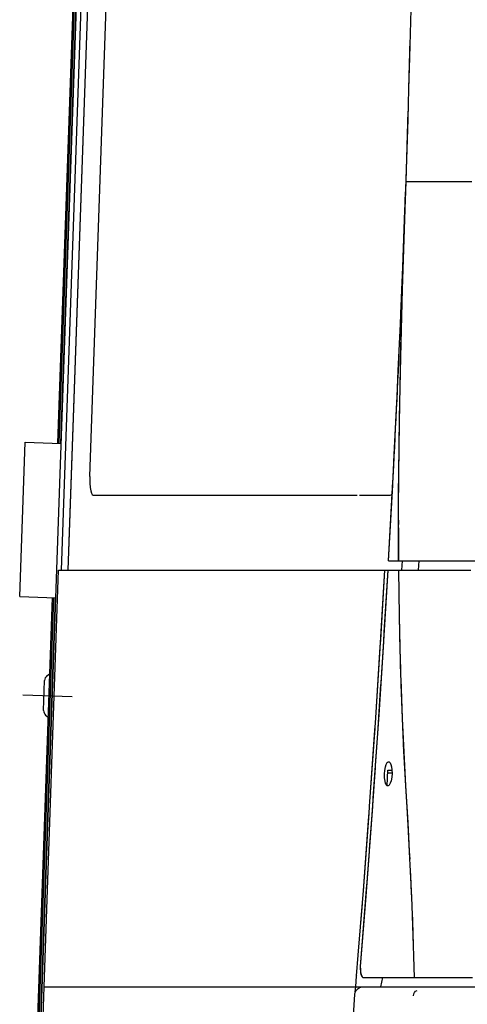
# Model space of a CAD drawing. Header units: millimetres. Extents: x 96940 to 101272, y 432237 to 434659.
# Tile 81 of 256: x 97678.021 to 97678.519, y 432611.734 to 432612.828. Entities that reach past the tile are written whole.
import ezdxf

# ---------------------------------------------------------------- set-up
doc = ezdxf.new("R2010")
doc.units = ezdxf.units.MM
doc.layers.add('citadis', color=7, linetype='Continuous')

msp = doc.modelspace()

# ---------------------------------------------------------------- linework, layer by layer
at = {"layer": 'citadis', "color": 7}
for p, q in [((97678.03403, 432611.40645), (97678.11879, 432613.83377)), ((97678.06752, 432612.21631), (97678.12399, 432613.83358)), ((97678.07515, 432612.21631), (97678.13166, 432613.83446)), ((97678.07624, 432612.24752), (97678.13166, 432613.83446)), ((97678.09899, 432612.32051), (97678.14423, 432613.6161)), ((97678.0637, 432612.35731), (97678.09221, 432613.17369)), ((97678.06502, 432612.35726), (97678.09353, 432613.17364)), ((97678.06689, 432612.3572), (97678.0954, 432613.17358)), ((97678.45473, 432612.78604), (97678.45646, 432612.85494)), ((97678.45372, 432612.75111), (97678.45522, 432612.80551)), ((97678.45372, 432612.75126), (97678.45473, 432612.78604)), ((97678.4527, 432612.71703), (97678.45372, 432612.75125)), ((97678.45048, 432612.64816), (97678.45301, 432612.72653)), ((97678.44662, 432612.52852), (97678.4527, 432612.71703)), ((97678.45048, 432612.64816), (97678.45368, 432612.64816)), ((97678.45368, 432612.64816), (97678.45381, 432612.64816)), ((97678.45381, 432612.64816), (97678.45699, 432612.64816)), ((97678.45699, 432612.64816), (97678.45745, 432612.64816)), ((97678.45745, 432612.64816), (97678.46114, 432612.64816)), ((97678.46114, 432612.64816), (97678.46141, 432612.64816)), ((97678.46141, 432612.64816), (97678.47161, 432612.64816)), ((97678.47161, 432612.64816), (97678.4731, 432612.64816)), ((97678.4731, 432612.64816), (97678.47792, 432612.64816)), ((97678.47792, 432612.64816), (97678.47972, 432612.64816)), ((97678.47972, 432612.64816), (97678.48591, 432612.64816)), ((97678.48591, 432612.64816), (97678.48678, 432612.64816)), ((97678.48678, 432612.64816), (97678.49484, 432612.64816)), ((97678.49484, 432612.64816), (97678.49574, 432612.64816)), ((97678.49574, 432612.64816), (97678.50323, 432612.64816)), ((97678.50323, 432612.64816), (97678.50528, 432612.64816)), ((97678.50528, 432612.64816), (97678.51226, 432612.64816)), ((97678.51226, 432612.64816), (97678.51446, 432612.64816)), ((97678.51446, 432612.64816), (97678.52371, 432612.64816)), ((97678.4467, 432612.5317), (97678.45008, 432612.63656)), ((97678.44839, 432612.59055), (97678.45008, 432612.63656)), ((97678.44788, 432612.57784), (97678.44839, 432612.59055)), ((97678.44586, 432612.52776), (97678.44788, 432612.57784)), ((97678.44466, 432612.45303), (97678.44662, 432612.52852)), ((97678.44475, 432612.50003), (97678.44586, 432612.52776)), ((97678.44487, 432612.46302), (97678.4467, 432612.5317)), ((97678.44431, 432612.49022), (97678.44475, 432612.50003)), ((97678.44195, 432612.43798), (97678.44431, 432612.49021)), ((97678.44442, 432612.44434), (97678.44487, 432612.46292)), ((97678.44325, 432612.38512), (97678.44466, 432612.45303)), ((97678.44066, 432612.40936), (97678.44195, 432612.43798)), ((97678.44315, 432612.38018), (97678.44435, 432612.4412)), ((97678.44435, 432612.4412), (97678.44442, 432612.44418)), ((97678.44032, 432612.40256), (97678.44066, 432612.40936)), ((97678.43745, 432612.34496), (97678.44032, 432612.40256)), ((97678.06814, 432612.38338), (97678.06819, 432612.38457)), ((97678.44246, 432612.32359), (97678.44325, 432612.38512)), ((97678.06805, 432612.38076), (97678.06806, 432612.3811)), ((97678.06808, 432612.3815), (97678.06808, 432612.38166)), ((97678.44243, 432612.32312), (97678.44315, 432612.38018)), ((97678.02122, 432612.18698), (97678.02721, 432612.35858)), ((97678.02721, 432612.35858), (97678.06723, 432612.35718)), ((97678.43612, 432612.31842), (97678.43745, 432612.34496)), ((97678.09899, 432612.32051), (97678.09906, 432612.313)), ((97678.43592, 432612.31482), (97678.43612, 432612.31842)), ((97678.44221, 432612.28082), (97678.44246, 432612.32359)), ((97678.44232, 432612.30498), (97678.4424, 432612.32098)), ((97678.4424, 432612.32098), (97678.44243, 432612.32311)), ((97678.09906, 432612.313), (97678.09949, 432612.30821)), ((97678.09949, 432612.30821), (97678.10013, 432612.30427)), ((97678.4311, 432612.22671), (97678.43592, 432612.31482)), ((97678.4311, 432612.22671), (97678.43573, 432612.31087)), ((97678.10013, 432612.30427), (97678.10087, 432612.30182)), ((97678.10087, 432612.30182), (97678.10174, 432612.30027)), ((97678.10174, 432612.30027), (97678.10278, 432612.29956)), ((97678.10278, 432612.29956), (97678.39606, 432612.29956)), ((97678.39891, 432612.29956), (97678.43271, 432612.29956)), ((97678.43271, 432612.29956), (97678.43415, 432612.30006)), ((97678.43415, 432612.30006), (97678.43518, 432612.30115)), ((97678.44213, 432612.2718), (97678.44232, 432612.30458)), ((97678.44221, 432612.22671), (97678.44221, 432612.28082)), ((97678.44212, 432612.26322), (97678.44214, 432612.26702)), ((97678.44212, 432612.26322), (97678.44221, 432612.22693)), ((97678.44213, 432612.2718), (97678.44214, 432612.26711)), ((97678.07515, 432612.21631), (97678.07624, 432612.24752)), ((97678.4311, 432612.22671), (97678.44221, 432612.22671)), ((97678.4311, 432612.22671), (97678.44221, 432612.22671)), ((97678.44221, 432612.22682), (97678.44221, 432612.22671)), ((97678.44221, 432612.22671), (97678.44221, 432612.22671)), ((97678.44221, 432612.22671), (97678.52916, 432612.22671)), ((97678.446, 432612.21631), (97678.44661, 432612.22671)), ((97678.446, 432612.21631), (97678.44661, 432612.22671)), ((97678.44752, 432612.22671), (97678.44922, 432612.22671)), ((97678.45466, 432612.22671), (97678.45609, 432612.22671)), ((97678.46014, 432612.22671), (97678.46244, 432612.22671)), ((97678.46442, 432612.21631), (97678.46497, 432612.22671)), ((97678.46445, 432612.21631), (97678.46502, 432612.22671)), ((97678.46573, 432612.22671), (97678.46945, 432612.22671)), ((97678.47167, 432612.22671), (97678.47691, 432612.22671)), ((97678.48054, 432612.22671), (97678.48544, 432612.22671)), ((97678.48933, 432612.22671), (97678.4947, 432612.22671)), ((97678.49883, 432612.22671), (97678.50462, 432612.22671)), ((97678.50885, 432612.22671), (97678.51517, 432612.22671)), ((97678.04834, 432611.75323), (97678.06451, 432612.21631)), ((97678.04834, 432611.75323), (97678.06451, 432612.21631)), ((97678.06451, 432612.21631), (97678.07076, 432612.21631)), ((97678.06451, 432612.21631), (97678.06451, 432612.21631)), ((97678.06451, 432612.21631), (97678.07649, 432612.21631)), ((97678.07649, 432612.21631), (97678.10061, 432612.21631)), ((97678.07649, 432612.21631), (97678.08732, 432612.21631)), ((97678.09642, 432612.21631), (97678.10061, 432612.21631)), ((97678.10061, 432612.21631), (97678.1257, 432612.21631)), ((97678.1257, 432612.21631), (97678.126, 432612.21631)), ((97678.1257, 432612.21631), (97678.23577, 432612.21631)), ((97678.12767, 432612.21631), (97678.15176, 432612.21631)), ((97678.15176, 432612.21631), (97678.15714, 432612.21631)), ((97678.168, 432612.21631), (97678.17879, 432612.21631)), ((97678.17879, 432612.21631), (97678.18679, 432612.21631)), ((97678.20091, 432612.21631), (97678.2068, 432612.21631)), ((97678.2068, 432612.21631), (97678.23193, 432612.21631)), ((97678.2352, 432612.21631), (97678.23577, 432612.21631)), ((97678.23577, 432612.21631), (97678.2657, 432612.21631)), ((97678.2657, 432612.21631), (97678.36125, 432612.21631)), ((97678.28217, 432612.21631), (97678.29659, 432612.21631)), ((97678.29659, 432612.21631), (97678.30601, 432612.21631)), ((97678.32053, 432612.21631), (97678.32844, 432612.21631)), ((97678.32844, 432612.21631), (97678.35244, 432612.21631)), ((97678.35959, 432612.21631), (97678.36125, 432612.21631)), ((97678.36125, 432612.21631), (97678.39501, 432612.21631)), ((97678.39501, 432612.21631), (97678.42704, 432612.21631)), ((97678.42144, 432612.12336), (97678.42704, 432612.21631)), ((97678.4224, 432612.13866), (97678.42704, 432612.21631)), ((97678.42503, 432612.12546), (97678.4305, 432612.21631)), ((97678.42638, 432612.14723), (97678.4305, 432612.21631)), ((97678.42704, 432612.21631), (97678.4305, 432612.21631)), ((97678.42704, 432612.21631), (97678.4305, 432612.21631)), ((97678.4305, 432612.21631), (97678.44228, 432612.21631)), ((97678.4305, 432612.21631), (97678.44228, 432612.21631)), ((97678.44228, 432612.21631), (97678.44288, 432612.16545)), ((97678.44228, 432612.21631), (97678.44487, 432612.21631)), ((97678.44487, 432612.21631), (97678.44758, 432612.21631)), ((97678.44758, 432612.21631), (97678.45048, 432612.21631)), ((97678.44806, 432612.21631), (97678.44857, 432612.21631)), ((97678.44806, 432612.21631), (97678.4483, 432612.21631)), ((97678.4483, 432612.21631), (97678.44857, 432612.21631)), ((97678.45048, 432612.21631), (97678.4536, 432612.21631)), ((97678.4536, 432612.21631), (97678.457, 432612.21631)), ((97678.45521, 432612.21631), (97678.45603, 432612.21631)), ((97678.45521, 432612.21631), (97678.4556, 432612.21631)), ((97678.4556, 432612.21631), (97678.45603, 432612.21631)), ((97678.457, 432612.21631), (97678.4607, 432612.21631)), ((97678.4607, 432612.21631), (97678.46473, 432612.21631)), ((97678.46167, 432612.21631), (97678.46281, 432612.21631)), ((97678.46167, 432612.21631), (97678.4621, 432612.21631)), ((97678.4621, 432612.21631), (97678.46281, 432612.21631)), ((97678.46473, 432612.21631), (97678.46909, 432612.21631)), ((97678.46892, 432612.21631), (97678.46905, 432612.21631)), ((97678.46892, 432612.21631), (97678.46902, 432612.21631)), ((97678.46902, 432612.21631), (97678.46905, 432612.21631)), ((97678.46909, 432612.21631), (97678.47379, 432612.21631)), ((97678.47379, 432612.21631), (97678.47884, 432612.21631)), ((97678.47884, 432612.21631), (97678.48422, 432612.21631)), ((97678.47898, 432612.21631), (97678.47936, 432612.21631)), ((97678.47898, 432612.21631), (97678.47904, 432612.21631)), ((97678.47904, 432612.21631), (97678.47936, 432612.21631)), ((97678.48422, 432612.21631), (97678.48992, 432612.21631)), ((97678.48641, 432612.21631), (97678.48828, 432612.21631)), ((97678.48641, 432612.21631), (97678.48738, 432612.21631)), ((97678.48738, 432612.21631), (97678.48828, 432612.21631)), ((97678.48992, 432612.21631), (97678.49592, 432612.21631)), ((97678.49592, 432612.21631), (97678.5022, 432612.21631)), ((97678.49616, 432612.21631), (97678.49692, 432612.21631)), ((97678.49616, 432612.21631), (97678.49631, 432612.21631)), ((97678.49631, 432612.21631), (97678.49692, 432612.21631)), ((97678.5022, 432612.21631), (97678.50872, 432612.21631)), ((97678.50453, 432612.21631), (97678.50675, 432612.21631)), ((97678.50453, 432612.21631), (97678.50568, 432612.21631)), ((97678.50568, 432612.21631), (97678.50675, 432612.21631)), ((97678.50872, 432612.21631), (97678.51546, 432612.21631)), ((97678.51494, 432612.21631), (97678.51535, 432612.21631)), ((97678.51494, 432612.21631), (97678.51528, 432612.21631)), ((97678.51528, 432612.21631), (97678.51535, 432612.21631)), ((97678.51546, 432612.21631), (97678.52237, 432612.21631)), ((97678.02122, 432612.18698), (97678.06124, 432612.18559)), ((97678.03043, 432611.40454), (97678.05771, 432612.18571)), ((97678.03175, 432611.40456), (97678.05903, 432612.18566)), ((97678.03362, 432611.40456), (97678.06089, 432612.1856)), ((97678.44288, 432612.16545), (97678.44288, 432612.16504)), ((97678.44288, 432612.16504), (97678.444, 432612.11393)), ((97678.44288, 432612.16504), (97678.44366, 432612.12703)), ((97678.42569, 432612.13644), (97678.42638, 432612.14723)), ((97678.42051, 432612.05529), (97678.42569, 432612.13642)), ((97678.4219, 432612.13098), (97678.4224, 432612.13866)), ((97678.41645, 432612.04661), (97678.42144, 432612.12336)), ((97678.41646, 432612.04639), (97678.4219, 432612.13097)), ((97678.42282, 432612.0915), (97678.42503, 432612.12546)), ((97678.44366, 432612.12703), (97678.44388, 432612.11953)), ((97678.44388, 432612.11928), (97678.44475, 432612.08915)), ((97678.444, 432612.11393), (97678.44445, 432612.09874)), ((97678.05152, 432612.09866), (97678.05449, 432612.10086)), ((97678.44445, 432612.09874), (97678.44458, 432612.09509)), ((97678.04775, 432612.0604), (97678.04891, 432612.0937)), ((97678.41914, 432612.03474), (97678.42268, 432612.08933)), ((97678.44458, 432612.09505), (97678.44614, 432612.05187)), ((97678.44475, 432612.08915), (97678.44615, 432612.05165)), ((97678.02476, 432612.07787), (97678.07965, 432612.07596)), ((97678.05, 432612.05527), (97678.05281, 432612.05286)), ((97678.41981, 432612.04516), (97678.42051, 432612.05529)), ((97678.41415, 432611.96274), (97678.41981, 432612.04514)), ((97678.41592, 432612.03849), (97678.41646, 432612.04639)), ((97678.44614, 432612.05187), (97678.44786, 432612.01513)), ((97678.44616, 432612.05163), (97678.44616, 432612.05141)), ((97678.44616, 432612.05141), (97678.44793, 432612.01384)), ((97678.41003, 432611.95346), (97678.41592, 432612.03847)), ((97678.4154, 432612.03055), (97678.41604, 432612.04034)), ((97678.41667, 432611.99946), (97678.41914, 432612.03474)), ((97678.41002, 432611.95378), (97678.4154, 432612.03055)), ((97678.4477, 432612.01857), (97678.44771, 432612.01861)), ((97678.44786, 432612.01513), (97678.45007, 432611.97646)), ((97678.44793, 432612.01384), (97678.45007, 432611.97646)), ((97678.42752, 432611.99762), (97678.42844, 432612.00045)), ((97678.42844, 432612.00045), (97678.42961, 432612.00245)), ((97678.42961, 432612.00245), (97678.4302, 432612.00302)), ((97678.4302, 432612.00302), (97678.43076, 432612.00333)), ((97678.43076, 432612.00333), (97678.4313, 432612.00339)), ((97678.4313, 432612.00339), (97678.43183, 432612.00323)), ((97678.43183, 432612.00323), (97678.43286, 432612.00225)), ((97678.43286, 432612.00225), (97678.43374, 432612.00044)), ((97678.43374, 432612.00044), (97678.43449, 432611.99757)), ((97678.41282, 432611.94419), (97678.41649, 432611.99689)), ((97678.4265, 432611.99002), (97678.42679, 432611.99355)), ((97678.42658, 432611.98537), (97678.4265, 432611.99002)), ((97678.42679, 432611.99355), (97678.42752, 432611.99762)), ((97678.42958, 432611.97668), (97678.43027, 432611.99413)), ((97678.43015, 432611.99104), (97678.43027, 432611.99413)), ((97678.43015, 432611.99104), (97678.43503, 432611.99104)), ((97678.43027, 432611.99413), (97678.43495, 432611.99413)), ((97678.43027, 432611.99413), (97678.43495, 432611.99413)), ((97678.43449, 432611.99757), (97678.43491, 432611.99437)), ((97678.43501, 432611.99009), (97678.43471, 432611.98624)), ((97678.43491, 432611.99437), (97678.43501, 432611.99009)), ((97678.42681, 432611.98344), (97678.42658, 432611.98537)), ((97678.42774, 432611.9796), (97678.42681, 432611.98344)), ((97678.42861, 432611.97776), (97678.42774, 432611.9796)), ((97678.43303, 432611.9794), (97678.43188, 432611.97747)), ((97678.43396, 432611.98218), (97678.43303, 432611.9794)), ((97678.43471, 432611.98624), (97678.43396, 432611.98218)), ((97678.42964, 432611.97674), (97678.42861, 432611.97776)), ((97678.43018, 432611.97656), (97678.42964, 432611.97674)), ((97678.43072, 432611.97661), (97678.43018, 432611.97656)), ((97678.4313, 432611.97691), (97678.43072, 432611.97661)), ((97678.43188, 432611.97747), (97678.4313, 432611.97691)), ((97678.45007, 432611.97646), (97678.45245, 432611.93579)), ((97678.45007, 432611.97646), (97678.45152, 432611.95236)), ((97678.41348, 432611.95365), (97678.41415, 432611.96274)), ((97678.40309, 432611.85976), (97678.40946, 432611.94573)), ((97678.40728, 432611.8695), (97678.41348, 432611.95363)), ((97678.40891, 432611.93792), (97678.40955, 432611.94696)), ((97678.40946, 432611.94575), (97678.41003, 432611.95346)), ((97678.45152, 432611.95236), (97678.45262, 432611.93281)), ((97678.40309, 432611.86014), (97678.40891, 432611.93792)), ((97678.40995, 432611.9057), (97678.41282, 432611.94419)), ((97678.45245, 432611.93577), (97678.45262, 432611.93285)), ((97678.45262, 432611.93285), (97678.45453, 432611.89566)), ((97678.4527, 432611.93134), (97678.45287, 432611.92825)), ((97678.45287, 432611.92825), (97678.45413, 432611.90412)), ((97678.40608, 432611.85381), (97678.4098, 432611.90369)), ((97678.45413, 432611.90412), (97678.45456, 432611.89504)), ((97678.45454, 432611.89542), (97678.45489, 432611.8887)), ((97678.45489, 432611.8887), (97678.45647, 432611.85262)), ((97678.40668, 432611.86185), (97678.40728, 432611.8695)), ((97678.45531, 432611.87899), (97678.45596, 432611.86522)), ((97678.39991, 432611.77568), (97678.40668, 432611.86182)), ((97678.40244, 432611.8515), (97678.40309, 432611.85976)), ((97678.45596, 432611.86522), (97678.4565, 432611.85182)), ((97678.3975, 432611.78851), (97678.40244, 432611.85148)), ((97678.39991, 432611.77568), (97678.40608, 432611.85381)), ((97678.40199, 432611.84547), (97678.4025, 432611.85225)), ((97678.45648, 432611.85228), (97678.45687, 432611.84337)), ((97678.40027, 432611.82375), (97678.40199, 432611.84547)), ((97678.45687, 432611.84337), (97678.45808, 432611.81023)), ((97678.45715, 432611.83568), (97678.45754, 432611.82615)), ((97678.45754, 432611.82615), (97678.45846, 432611.79899)), ((97678.45809, 432611.80982), (97678.45849, 432611.79903)), ((97678.45849, 432611.79903), (97678.45954, 432611.76364)), ((97678.45868, 432611.79251), (97678.45887, 432611.78691)), ((97678.39562, 432611.76529), (97678.3975, 432611.78851)), ((97678.45887, 432611.78691), (97678.45954, 432611.76364)), ((97678.39981, 432611.7721), (97678.39991, 432611.77568)), ((97678.39981, 432611.7721), (97678.40009, 432611.76875)), ((97678.39982, 432611.77404), (97678.3999, 432611.77559)), ((97678.39982, 432611.77404), (97678.39984, 432611.77313)), ((97678.39984, 432611.77304), (97678.39987, 432611.77141)), ((97678.39987, 432611.77131), (97678.39989, 432611.77064)), ((97678.39989, 432611.77064), (97678.4, 432611.76976)), ((97678.39991, 432611.77568), (97678.39991, 432611.77568)), ((97678.39464, 432611.75323), (97678.39563, 432611.76529)), ((97678.39563, 432611.76529), (97678.39566, 432611.76568)), ((97678.40003, 432611.76957), (97678.40019, 432611.76837)), ((97678.40009, 432611.76875), (97678.40072, 432611.76603)), ((97678.40021, 432611.76824), (97678.40026, 432611.76785)), ((97678.40026, 432611.76785), (97678.40047, 432611.76712)), ((97678.40056, 432611.76678), (97678.40083, 432611.76586)), ((97678.40072, 432611.76603), (97678.40162, 432611.76425)), ((97678.40085, 432611.76576), (97678.4009, 432611.76559)), ((97678.4009, 432611.76559), (97678.40119, 432611.7651)), ((97678.40142, 432611.76471), (97678.4017, 432611.76423)), ((97678.40162, 432611.76425), (97678.40269, 432611.76364)), ((97678.40172, 432611.7642), (97678.40175, 432611.76414)), ((97678.40175, 432611.76414), (97678.4023, 432611.76386)), ((97678.40269, 432611.76364), (97678.40274, 432611.76364)), ((97678.40274, 432611.76364), (97678.43274, 432611.76364)), ((97678.42241, 432611.75323), (97678.42488, 432611.76364)), ((97678.43274, 432611.76364), (97678.45954, 432611.76364)), ((97678.43596, 432611.76364), (97678.45953, 432611.76364)), ((97678.45954, 432611.76364), (97678.46188, 432611.76364)), ((97678.46188, 432611.76364), (97678.46446, 432611.76364)), ((97678.46446, 432611.76364), (97678.4673, 432611.76364)), ((97678.4645, 432611.76364), (97678.46452, 432611.76364)), ((97678.46452, 432611.76364), (97678.46459, 432611.76364)), ((97678.4673, 432611.76364), (97678.47041, 432611.76364)), ((97678.4699, 432611.76364), (97678.47013, 432611.76364)), ((97678.47013, 432611.76364), (97678.47023, 432611.76364)), ((97678.47041, 432611.76364), (97678.4738, 432611.76364)), ((97678.4738, 432611.76364), (97678.47748, 432611.76364)), ((97678.4758, 432611.76364), (97678.47634, 432611.76364)), ((97678.47634, 432611.76364), (97678.47673, 432611.76364)), ((97678.47748, 432611.76364), (97678.48146, 432611.76364)), ((97678.48146, 432611.76364), (97678.48574, 432611.76364)), ((97678.48261, 432611.76364), (97678.48312, 432611.76364)), ((97678.48312, 432611.76364), (97678.48386, 432611.76364)), ((97678.48574, 432611.76364), (97678.49033, 432611.76364)), ((97678.49033, 432611.76364), (97678.49524, 432611.76364)), ((97678.49041, 432611.76364), (97678.49045, 432611.76364)), ((97678.49045, 432611.76364), (97678.49085, 432611.76364)), ((97678.49524, 432611.76364), (97678.50046, 432611.76364)), ((97678.4961, 432611.76364), (97678.49672, 432611.76364)), ((97678.49672, 432611.76364), (97678.4977, 432611.76364)), ((97678.50046, 432611.76364), (97678.50599, 432611.76364)), ((97678.50395, 432611.76364), (97678.5049, 432611.76364)), ((97678.5049, 432611.76364), (97678.50532, 432611.76364)), ((97678.50599, 432611.76364), (97678.51182, 432611.76364)), ((97678.51182, 432611.76364), (97678.51794, 432611.76364)), ((97678.51281, 432611.76364), (97678.51342, 432611.76364)), ((97678.51342, 432611.76364), (97678.5147, 432611.76364)), ((97678.51794, 432611.76364), (97678.52435, 432611.76364)), ((97678.03632, 432611.40912), (97678.04834, 432611.75323)), ((97678.04834, 432611.75323), (97678.06648, 432611.75323)), ((97678.06648, 432611.75323), (97678.07146, 432611.75323)), ((97678.06648, 432611.75323), (97678.07168, 432611.75323)), ((97678.07168, 432611.75323), (97678.08775, 432611.75323)), ((97678.08775, 432611.75323), (97678.09837, 432611.75323)), ((97678.08792, 432611.75323), (97678.16245, 432611.75323)), ((97678.09837, 432611.75323), (97678.10436, 432611.75323)), ((97678.12071, 432611.75323), (97678.13191, 432611.75323)), ((97678.13191, 432611.75323), (97678.13928, 432611.75323)), ((97678.15549, 432611.75323), (97678.16245, 432611.75323)), ((97678.16245, 432611.75323), (97678.16709, 432611.75323)), ((97678.16709, 432611.75323), (97678.19222, 432611.75323)), ((97678.16709, 432611.75323), (97678.17334, 432611.75323)), ((97678.19222, 432611.75323), (97678.2039, 432611.75323)), ((97678.19227, 432611.75323), (97678.21119, 432611.75323)), ((97678.2039, 432611.75323), (97678.21134, 432611.75323)), ((97678.21134, 432611.75323), (97678.23133, 432611.75323)), ((97678.23133, 432611.75323), (97678.24235, 432611.75323)), ((97678.23173, 432611.75323), (97678.25031, 432611.75323)), ((97678.24235, 432611.75323), (97678.25056, 432611.75323)), ((97678.25056, 432611.75323), (97678.27307, 432611.75323)), ((97678.27307, 432611.75323), (97678.27976, 432611.75323)), ((97678.27324, 432611.75323), (97678.27976, 432611.75323)), ((97678.27976, 432611.75323), (97678.28243, 432611.75323)), ((97678.28243, 432611.75323), (97678.28947, 432611.75323)), ((97678.28243, 432611.75323), (97678.28953, 432611.75323)), ((97678.28953, 432611.75323), (97678.36113, 432611.75323)), ((97678.31135, 432611.75323), (97678.32413, 432611.75323)), ((97678.32413, 432611.75323), (97678.33473, 432611.75323)), ((97678.3522, 432611.75323), (97678.36113, 432611.75323)), ((97678.36113, 432611.75323), (97678.36744, 432611.75323)), ((97678.36744, 432611.75323), (97678.39464, 432611.75323)), ((97678.36744, 432611.75323), (97678.38166, 432611.75323)), ((97678.39401, 432611.74699), (97678.39507, 432611.7492)), ((97678.39416, 432611.74761), (97678.39464, 432611.75323)), ((97678.39416, 432611.74761), (97678.39464, 432611.75323)), ((97678.39464, 432611.75323), (97678.40382, 432611.75323)), ((97678.39464, 432611.75323), (97678.40382, 432611.75323)), ((97678.39507, 432611.7492), (97678.39717, 432611.75123)), ((97678.39717, 432611.75123), (97678.39749, 432611.75148)), ((97678.39749, 432611.75148), (97678.3984, 432611.75199)), ((97678.3984, 432611.75199), (97678.40014, 432611.75265)), ((97678.40014, 432611.75266), (97678.4023, 432611.75315)), ((97678.4023, 432611.75315), (97678.40382, 432611.75323)), ((97678.40382, 432611.75323), (97679.27689, 432611.75323)), ((97678.45997, 432611.74699), (97678.46102, 432611.74819)), ((97678.46102, 432611.74819), (97678.463, 432611.74927)), ((97678.38869, 432611.65622), (97678.39356, 432611.74516)), ((97678.39356, 432611.74516), (97678.39401, 432611.74699)), ((97678.4588, 432611.7433), (97678.45917, 432611.74556)), ((97678.45917, 432611.74556), (97678.45997, 432611.74699))]:
    msp.add_line(p, q, dxfattribs=at)
for centre, radius, start, end in [((97659.67085, 432613.30079), 18.79097, 356.980245, 358.009668), ((97678.05536, 432612.09348), 0.00645, 126.55048, 178.00015), ((97678.05139, 432612.10504), 0.0052, 306.55048, 310.70892), ((97678.0542, 432612.06017), 0.00645, 177.99985, 229.44952), ((97678.04943, 432612.04891), 0.0052, 45.2912, 49.44952)]:
    msp.add_arc(centre, radius, start, end, dxfattribs=at)

doc.saveas('drawing.dxf')
